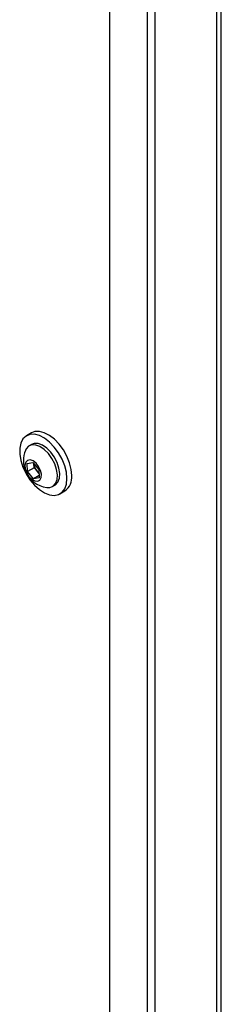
# Model space of a CAD drawing. Header units: inches. Extents: x 0.6 to 33.8, y 0 to 21.7.
# Tile 130 of 169: x 31 to 31.5, y 13.6 to 15.9. Entities that reach past the tile are written whole.
import ezdxf

# ---------------------------------------------------------------- set-up
doc = ezdxf.new("R2010")
doc.units = ezdxf.units.IN
doc.header["$MEASUREMENT"] = 0

msp = doc.modelspace()

# ---------------------------------------------------------------- linework, layer by layer
at = {"color": 7, "linetype": 'Continuous'}
for p, q in [((31.4929, 7.5062), (31.4929, 17.9171)), ((31.4815, 17.9012), (31.4815, 7.4903)), ((31.3378, 17.8182), (31.3378, 7.4073)), ((31.3208, 7.6915), (31.3208, 17.49)), ((31.2324, 7.6405), (31.2324, 17.439)), ((31.0497, 14.9613), (31.0382, 14.9547)), ((31.05, 14.9343), (31.0445, 14.9311)), ((31.0398, 14.8901), (31.0532, 14.8924)), ((31.0406, 14.8713), (31.0398, 14.8901)), ((31.0532, 14.8924), (31.0673, 14.8758)), ((31.056, 14.8801), (31.0556, 14.8895)), ((31.056, 14.8801), (31.0406, 14.8713)), ((31.0548, 14.8547), (31.0406, 14.8713)), ((31.0631, 14.8719), (31.056, 14.8801)), ((31.0677, 14.8664), (31.0631, 14.8719)), ((31.0673, 14.8758), (31.0681, 14.857)), ((31.0679, 14.8623), (31.0548, 14.8547)), ((31.0681, 14.857), (31.0548, 14.8547)), ((31.0991, 14.8365), (31.1046, 14.8397)), ((31.1164, 14.8193), (31.1279, 14.826))]:
    msp.add_line(p, q, dxfattribs=at)
at = {"color": 7, "linetype": 'Continuous', "flags": 128}
for points in [[(31.1325, 14.8551), (31.1313, 14.8696), (31.1274, 14.8848), (31.1213, 14.9002), (31.1131, 14.915), (31.1032, 14.9284), (31.0921, 14.9399), (31.0803, 14.949), (31.0684, 14.9551), (31.0569, 14.9581), (31.0463, 14.9577), (31.0372, 14.954), (31.03, 14.9472), (31.025, 14.9376), (31.0224, 14.9256), (31.0224, 14.9118), (31.025, 14.8969), (31.03, 14.8814), (31.0372, 14.8663), (31.0463, 14.8521), (31.0569, 14.8395), (31.0684, 14.8292), (31.0803, 14.8216), (31.0921, 14.817), (31.1032, 14.8157), (31.1131, 14.8177), (31.1213, 14.823), (31.1274, 14.8313), (31.1313, 14.8421), (31.1325, 14.8551)], [(31.144, 14.8617), (31.1427, 14.8762), (31.1389, 14.8915), (31.1328, 14.9069), (31.1246, 14.9216), (31.1147, 14.9351), (31.1036, 14.9466), (31.0918, 14.9556), (31.0799, 14.9617), (31.0683, 14.9647), (31.0578, 14.9643), (31.0497, 14.9613)], [(31.0855, 14.8342), (31.0928, 14.8343), (31.1005, 14.8374), (31.1062, 14.8437), (31.1096, 14.8527), (31.1104, 14.8639), (31.1086, 14.8764), (31.1042, 14.8894), (31.0977, 14.902), (31.0894, 14.9134), (31.0799, 14.9228), (31.0698, 14.9295), (31.0599, 14.9331), (31.0508, 14.9334), (31.0432, 14.9303), (31.0374, 14.924), (31.0357, 14.9205)], [(31.1046, 14.8397), (31.106, 14.8406), (31.1117, 14.8469), (31.1151, 14.8559), (31.1159, 14.867), (31.1141, 14.8795), (31.1097, 14.8925), (31.1032, 14.9052), (31.0949, 14.9166), (31.0854, 14.926), (31.0753, 14.9327), (31.0654, 14.9363), (31.0563, 14.9366), (31.05, 14.9343)], [(31.0645, 14.8488), (31.0696, 14.8514), (31.0726, 14.8571), (31.0732, 14.865), (31.0711, 14.874), (31.0667, 14.883), (31.0606, 14.8907), (31.0536, 14.8961), (31.0466, 14.8984), (31.0407, 14.8974), (31.0365, 14.8931), (31.0347, 14.8863), (31.0355, 14.8777), (31.0388, 14.8685), (31.0441, 14.86), (31.0508, 14.8534), (31.0579, 14.8494), (31.0645, 14.8488)]]:
    msp.add_lwpolyline(points, dxfattribs=at)
at = {"color": 7, "linetype": 'Continuous'}
for centre, radius, start, end in [((31.0942, 14.8968), 0.0632, 157.9205, 202.963), ((31.0861, 14.8921), 0.0307, 184.6969, 221.2291), ((31.0942, 14.8968), 0.0632, 202.963, 262.0741), ((31.0832, 14.8888), 0.0263, 220.1873, 233.9601), ((31.1056, 14.8576), 0.0386, 305.1269, 6.1853)]:
    msp.add_arc(centre, radius, start, end, dxfattribs=at)

doc.saveas('drawing.dxf')
